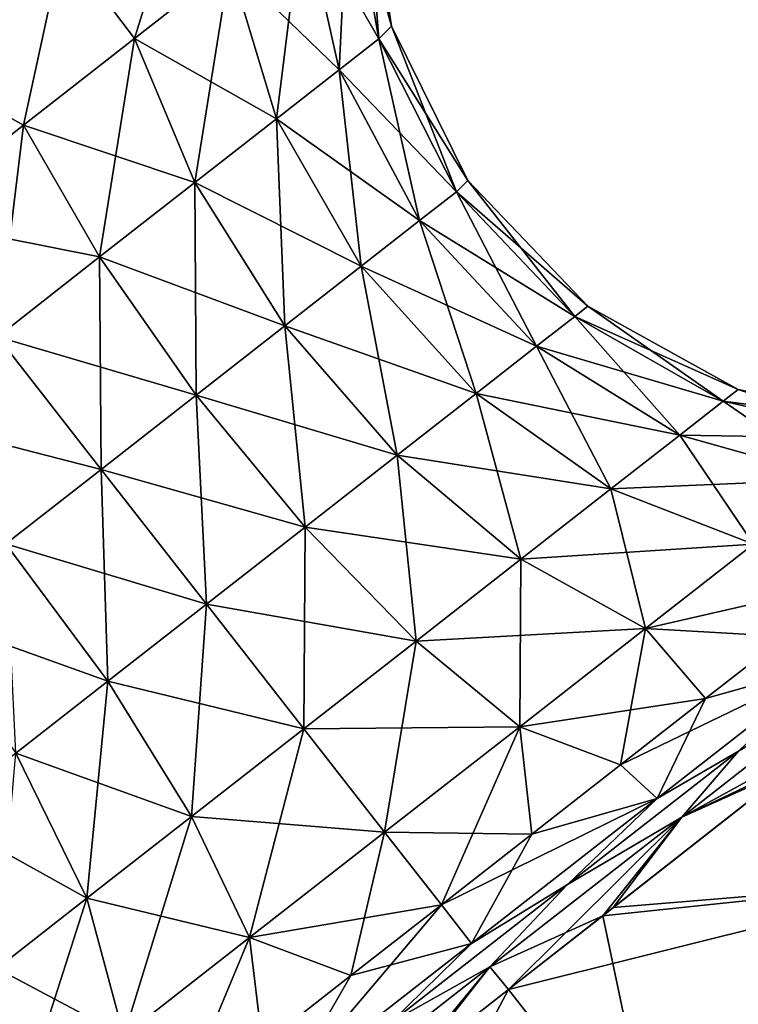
# Model space of a CAD drawing. Header units: millimetres. Extents: x -84 to 84, y -375 to 274.
# Tile 95 of 108: x 49.81 to 54.63, y 63.3 to 69.91. Entities that reach past the tile are written whole.
import ezdxf

# ---------------------------------------------------------------- set-up
doc = ezdxf.new("R2010")
doc.units = ezdxf.units.MM
doc.header["$LTSCALE"] = 148.96817
for name, color, linetype in [('111', 7, 'CONTINUOUS'), ('112', 7, 'CONTINUOUS'), ('113', 7, 'CONTINUOUS'), ('115', 7, 'CONTINUOUS'), ('116', 7, 'CONTINUOUS'), ('117', 7, 'CONTINUOUS'), ('118', 7, 'CONTINUOUS'), ('119', 7, 'CONTINUOUS'), ('121', 7, 'CONTINUOUS'), ('122', 7, 'CONTINUOUS'), ('82', 7, 'CONTINUOUS'), ('86', 7, 'CONTINUOUS')]:
    doc.layers.add(name, color=color, linetype=linetype)

msp = doc.modelspace()

# ---------------------------------------------------------------- linework, layer by layer
at = {"layer": '111', "color": 7, "linetype": 'CONTINUOUS', "true_color": 0xa2afbf}
for points in [[(54.4143, 65.3502, 14.3552), (55.25, 65.5854, 14.7162), (54.9492, 65.7681, 13.9846), (54.4143, 65.3502, 14.3552)], [(54.0888, 64.6782, 15.3266), (55.25, 65.5854, 14.7162), (53.8434, 64.9041, 14.6255), (54.0888, 64.6782, 15.3266)], [(53.8434, 64.9041, 14.6255), (55.25, 65.5854, 14.7162), (54.4143, 65.3502, 14.3552), (53.8434, 64.9041, 14.6255)], [(53.2479, 64.4389, 14.7898), (54.0888, 64.6782, 15.3266), (53.8434, 64.9041, 14.6255), (53.2479, 64.4389, 14.7898)], [(52.8427, 63.7046, 15.5348), (54.0888, 64.6782, 15.3266), (52.6401, 63.964, 14.845), (52.8427, 63.7046, 15.5348)], [(52.6401, 63.964, 14.845), (54.0888, 64.6782, 15.3266), (53.2479, 64.4389, 14.7898), (52.6401, 63.964, 14.845)], [(52.0323, 63.4891, 14.7898), (52.8427, 63.7046, 15.5348), (52.6401, 63.964, 14.845), (52.0323, 63.4891, 14.7898)], [(51.5966, 62.7311, 15.3266), (52.8427, 63.7046, 15.5348), (52.0323, 63.4891, 14.7898), (51.5966, 62.7311, 15.3266)], [(51.4368, 63.0239, 14.6255), (51.5966, 62.7311, 15.3266), (52.0323, 63.4891, 14.7898), (51.4368, 63.0239, 14.6255)]]:
    msp.add_3dface(points, dxfattribs=at)
at = {"layer": '112', "color": 7, "linetype": 'CONTINUOUS', "true_color": 0xa2afbf}
for points in [[(55.25, 65.5854, 14.7162), (54.0888, 64.6782, 15.3266), (54.6353, 64.9977, 15.2487), (55.25, 65.5854, 14.7162)], [(55.4551, 65.4918, 14.8963), (54.6353, 64.9977, 15.2487), (54.2544, 64.5537, 15.5275), (55.4551, 65.4918, 14.8963)], [(54.6353, 64.9977, 15.2487), (54.0888, 64.6782, 15.3266), (53.4865, 64.1001, 15.6081), (54.6353, 64.9977, 15.2487)], [(54.6353, 64.9977, 15.2487), (53.4865, 64.1001, 15.6081), (54.2544, 64.5537, 15.5275), (54.6353, 64.9977, 15.2487)], [(54.0888, 64.6782, 15.3266), (52.8427, 63.7046, 15.5348), (53.4865, 64.1001, 15.6081), (54.0888, 64.6782, 15.3266)], [(54.2544, 64.5537, 15.5275), (53.4865, 64.1001, 15.6081), (52.9659, 63.547, 15.7427), (54.2544, 64.5537, 15.5275)], [(53.4865, 64.1001, 15.6081), (52.8427, 63.7046, 15.5348), (52.3032, 63.1757, 15.6081), (53.4865, 64.1001, 15.6081)], [(53.4865, 64.1001, 15.6081), (52.3032, 63.1757, 15.6081), (52.9659, 63.547, 15.7427), (53.4865, 64.1001, 15.6081)], [(52.8427, 63.7046, 15.5348), (51.5966, 62.7311, 15.3266), (52.3032, 63.1757, 15.6081), (52.8427, 63.7046, 15.5348)], [(52.9659, 63.547, 15.7427), (52.3032, 63.1757, 15.6081), (51.6773, 62.5403, 15.5275), (52.9659, 63.547, 15.7427)]]:
    msp.add_3dface(points, dxfattribs=at)
at = {"layer": '113', "color": 7, "linetype": 'CONTINUOUS', "true_color": 0xa2afbf}
for points in [[(55.3031, 65.13, 15.2478), (55.4551, 65.4918, 14.8963), (54.2544, 64.5537, 15.5275), (55.3031, 65.13, 15.2478)], [(54.9905, 64.8849, 15.4245), (55.3031, 65.13, 15.2478), (54.2544, 64.5537, 15.5275), (54.9905, 64.8849, 15.4245)], [(53.7234, 63.8909, 15.8467), (54.9905, 64.8849, 15.4245), (54.2544, 64.5537, 15.5275), (53.7234, 63.8909, 15.8467)], [(53.7234, 63.8909, 15.8467), (54.2544, 64.5537, 15.5275), (52.9659, 63.547, 15.7427), (53.7234, 63.8909, 15.8467)], [(53.0899, 63.3944, 15.8987), (53.7234, 63.8909, 15.8467), (52.9659, 63.547, 15.7427), (53.0899, 63.3944, 15.8987)], [(52.3861, 62.8429, 15.8387), (52.9659, 63.547, 15.7427), (51.6773, 62.5403, 15.5275), (52.3861, 62.8429, 15.8387)], [(52.3861, 62.8429, 15.8387), (53.0899, 63.3944, 15.8987), (52.9659, 63.547, 15.7427), (52.3861, 62.8429, 15.8387)]]:
    msp.add_3dface(points, dxfattribs=at)
at = {"layer": '115', "color": 7, "linetype": 'CONTINUOUS', "true_color": 0xa2afbf}
msp.add_3dface([(50.0966, 70.4225, 13.742), (48.88, 70.6743, 13.7852), (49.075, 69.6244, 14.1227), (50.0966, 70.4225, 13.742)], dxfattribs=at)
at = {"layer": '116', "color": 7, "linetype": 'CONTINUOUS', "true_color": 0xa2afbf}
for points in [[(50.9921, 71.1222, 13.0115), (50.0966, 70.4225, 13.742), (50.5788, 69.7866, 12.8206), (50.9921, 71.1222, 13.0115)], [(51.2187, 70.2866, 12.1975), (50.9921, 71.1222, 13.0115), (50.5788, 69.7866, 12.8206), (51.2187, 70.2866, 12.1975)], [(52.1235, 71.0151, 9.425), (52.0184, 70.9113, 10.4398), (52.3042, 69.8694, 9.425), (52.1235, 71.0151, 9.425)], [(52.0184, 70.9113, 10.4398), (51.7098, 70.6702, 11.3855), (52.2188, 69.7833, 10.296), (52.0184, 70.9113, 10.4398)], [(52.3042, 69.8694, 9.425), (52.0184, 70.9113, 10.4398), (52.2188, 69.7833, 10.296), (52.3042, 69.8694, 9.425)], [(51.7098, 70.6702, 11.3855), (51.2187, 70.2866, 12.1975), (51.9538, 69.5763, 11.1077), (51.7098, 70.6702, 11.3855)], [(52.2188, 69.7833, 10.296), (51.7098, 70.6702, 11.3855), (51.9538, 69.5763, 11.1077), (52.2188, 69.7833, 10.296)], [(50.0966, 70.4225, 13.742), (49.075, 69.6244, 14.1227), (49.8336, 69.2044, 13.2123), (50.0966, 70.4225, 13.742)], [(50.5788, 69.7866, 12.8206), (50.0966, 70.4225, 13.742), (49.8336, 69.2044, 13.2123), (50.5788, 69.7866, 12.8206)], [(51.2187, 70.2866, 12.1975), (50.5788, 69.7866, 12.8206), (51.5324, 69.247, 11.8047), (51.2187, 70.2866, 12.1975)], [(51.9538, 69.5763, 11.1077), (51.2187, 70.2866, 12.1975), (51.5324, 69.247, 11.8047), (51.9538, 69.5763, 11.1077)], [(52.3042, 69.8694, 9.425), (52.2188, 69.7833, 10.296), (52.8165, 68.8313, 9.425), (52.3042, 69.8694, 9.425)], [(50.5788, 69.7866, 12.8206), (49.8336, 69.2044, 13.2123), (50.9832, 68.8179, 12.3395), (50.5788, 69.7866, 12.8206)], [(51.5324, 69.247, 11.8047), (50.5788, 69.7866, 12.8206), (50.9832, 68.8179, 12.3395), (51.5324, 69.247, 11.8047)], [(52.2188, 69.7833, 10.296), (51.9538, 69.5763, 11.1077), (52.74, 68.7546, 10.2364), (52.2188, 69.7833, 10.296)], [(52.8165, 68.8313, 9.425), (52.2188, 69.7833, 10.296), (52.74, 68.7546, 10.2364), (52.8165, 68.8313, 9.425)], [(49.8336, 69.2044, 13.2123), (49.075, 69.6244, 14.1227), (49.034, 68.5796, 13.3459), (49.8336, 69.2044, 13.2123)], [(51.9538, 69.5763, 11.1077), (51.5324, 69.247, 11.8047), (52.4932, 68.5618, 10.9925), (51.9538, 69.5763, 11.1077)], [(52.74, 68.7546, 10.2364), (51.9538, 69.5763, 11.1077), (52.4932, 68.5618, 10.9925), (52.74, 68.7546, 10.2364)], [(51.5324, 69.247, 11.8047), (50.9832, 68.8179, 12.3395), (52.1006, 68.2551, 11.6417), (51.5324, 69.247, 11.8047)], [(52.4932, 68.5618, 10.9925), (51.5324, 69.247, 11.8047), (52.1006, 68.2551, 11.6417), (52.4932, 68.5618, 10.9925)], [(49.8336, 69.2044, 13.2123), (49.034, 68.5796, 13.3459), (50.3436, 68.3182, 12.6757), (49.8336, 69.2044, 13.2123)], [(50.9832, 68.8179, 12.3395), (49.8336, 69.2044, 13.2123), (50.3436, 68.3182, 12.6757), (50.9832, 68.8179, 12.3395)], [(50.9832, 68.8179, 12.3395), (50.3436, 68.3182, 12.6757), (51.589, 67.8554, 12.1399), (50.9832, 68.8179, 12.3395)], [(52.1006, 68.2551, 11.6417), (50.9832, 68.8179, 12.3395), (51.589, 67.8554, 12.1399), (52.1006, 68.2551, 11.6417)], [(52.8165, 68.8313, 9.425), (52.74, 68.7546, 10.2364), (53.6225, 67.9861, 9.425), (52.8165, 68.8313, 9.425)], [(52.74, 68.7546, 10.2364), (52.4932, 68.5618, 10.9925), (53.5352, 67.9179, 10.2663), (52.74, 68.7546, 10.2364)], [(53.6225, 67.9861, 9.425), (52.74, 68.7546, 10.2364), (53.5352, 67.9179, 10.2663), (53.6225, 67.9861, 9.425)], [(50.3436, 68.3182, 12.6757), (49.034, 68.5796, 13.3459), (49.6572, 67.7819, 12.7904), (50.3436, 68.3182, 12.6757)], [(52.4932, 68.5618, 10.9925), (52.1006, 68.2551, 11.6417), (53.2794, 67.718, 11.0502), (52.4932, 68.5618, 10.9925)], [(53.5352, 67.9179, 10.2663), (52.4932, 68.5618, 10.9925), (53.2794, 67.718, 11.0502), (53.5352, 67.9179, 10.2663)], [(50.3436, 68.3182, 12.6757), (49.6572, 67.7819, 12.7904), (50.9932, 67.3899, 12.4531), (50.3436, 68.3182, 12.6757)], [(51.589, 67.8554, 12.1399), (50.3436, 68.3182, 12.6757), (50.9932, 67.3899, 12.4531), (51.589, 67.8554, 12.1399)], [(52.1006, 68.2551, 11.6417), (51.589, 67.8554, 12.1399), (52.8723, 67.4, 11.7234), (52.1006, 68.2551, 11.6417)], [(53.2794, 67.718, 11.0502), (52.1006, 68.2551, 11.6417), (52.8723, 67.4, 11.7234), (53.2794, 67.718, 11.0502)], [(53.6225, 67.9861, 9.425), (53.5352, 67.9179, 10.2663), (54.6323, 67.4261, 9.425), (53.6225, 67.9861, 9.425)], [(53.5352, 67.9179, 10.2663), (53.2794, 67.718, 11.0502), (54.533, 67.3485, 10.383), (53.5352, 67.9179, 10.2663)], [(54.6323, 67.4261, 9.425), (53.5352, 67.9179, 10.2663), (54.533, 67.3485, 10.383), (54.6323, 67.4261, 9.425)], [(51.589, 67.8554, 12.1399), (50.9932, 67.3899, 12.4531), (52.3418, 66.9855, 12.24), (51.589, 67.8554, 12.1399)], [(52.8723, 67.4, 11.7234), (51.589, 67.8554, 12.1399), (52.3418, 66.9855, 12.24), (52.8723, 67.4, 11.7234)], [(49.6572, 67.7819, 12.7904), (48.9708, 67.2457, 12.6757), (50.3538, 66.8903, 12.56), (49.6572, 67.7819, 12.7904)], [(50.9932, 67.3899, 12.4531), (49.6572, 67.7819, 12.7904), (50.3538, 66.8903, 12.56), (50.9932, 67.3899, 12.4531)], [(53.2794, 67.718, 11.0502), (52.8723, 67.4, 11.7234), (54.2416, 67.1208, 11.2757), (53.2794, 67.718, 11.0502)], [(54.533, 67.3485, 10.383), (53.2794, 67.718, 11.0502), (54.2416, 67.1208, 11.2757), (54.533, 67.3485, 10.383)], [(54.6323, 67.4261, 9.425), (54.533, 67.3485, 10.383), (55.7628, 67.1907, 9.425), (54.6323, 67.4261, 9.425)], [(50.9932, 67.3899, 12.4531), (50.3538, 66.8903, 12.56), (51.7241, 66.5029, 12.5647), (50.9932, 67.3899, 12.4531)], [(52.3418, 66.9855, 12.24), (50.9932, 67.3899, 12.4531), (51.7241, 66.5029, 12.5647), (52.3418, 66.9855, 12.24)], [(52.8723, 67.4, 11.7234), (52.3418, 66.9855, 12.24), (53.778, 66.7587, 12.0423), (52.8723, 67.4, 11.7234)], [(54.2416, 67.1208, 11.2757), (52.8723, 67.4, 11.7234), (53.778, 66.7587, 12.0423), (54.2416, 67.1208, 11.2757)], [(54.533, 67.3485, 10.383), (54.2416, 67.1208, 11.2757), (55.6434, 67.0974, 10.576), (54.533, 67.3485, 10.383)], [(55.7628, 67.1907, 9.425), (54.533, 67.3485, 10.383), (55.6434, 67.0974, 10.576), (55.7628, 67.1907, 9.425)], [(50.3538, 66.8903, 12.56), (48.9708, 67.2457, 12.6757), (49.7144, 66.3908, 12.4531), (50.3538, 66.8903, 12.56)], [(54.2416, 67.1208, 11.2757), (53.778, 66.7587, 12.0423), (55.2933, 66.8239, 11.6487), (54.2416, 67.1208, 11.2757)], [(55.6434, 67.0974, 10.576), (54.2416, 67.1208, 11.2757), (55.2933, 66.8239, 11.6487), (55.6434, 67.0974, 10.576)], [(52.3418, 66.9855, 12.24), (51.7241, 66.5029, 12.5647), (53.174, 66.2867, 12.6305), (52.3418, 66.9855, 12.24)], [(53.778, 66.7587, 12.0423), (52.3418, 66.9855, 12.24), (53.174, 66.2867, 12.6305), (53.778, 66.7587, 12.0423)], [(50.3538, 66.8903, 12.56), (49.7144, 66.3908, 12.4531), (51.0611, 65.985, 12.6754), (50.3538, 66.8903, 12.56)], [(51.7241, 66.5029, 12.5647), (50.3538, 66.8903, 12.56), (51.0611, 65.985, 12.6754), (51.7241, 66.5029, 12.5647)], [(55.2933, 66.8239, 11.6487), (53.778, 66.7587, 12.0423), (54.7364, 66.3888, 12.5697), (55.2933, 66.8239, 11.6487)], [(53.778, 66.7587, 12.0423), (53.174, 66.2867, 12.6305), (54.7364, 66.3888, 12.5697), (53.778, 66.7587, 12.0423)], [(51.7241, 66.5029, 12.5647), (51.0611, 65.985, 12.6754), (52.4705, 65.7371, 13.0003), (51.7241, 66.5029, 12.5647)], [(53.174, 66.2867, 12.6305), (51.7241, 66.5029, 12.5647), (52.4705, 65.7371, 13.0003), (53.174, 66.2867, 12.6305)], [(49.7144, 66.3908, 12.4531), (49.1186, 65.9253, 12.1399), (50.3982, 65.467, 12.5647), (49.7144, 66.3908, 12.4531)], [(51.0611, 65.985, 12.6754), (49.7144, 66.3908, 12.4531), (50.3982, 65.467, 12.5647), (51.0611, 65.985, 12.6754)], [(54.7364, 66.3888, 12.5697), (53.174, 66.2867, 12.6305), (54.0105, 65.8217, 13.2765), (54.7364, 66.3888, 12.5697)], [(55.437, 66.1492, 13.5212), (54.7364, 66.3888, 12.5697), (54.0105, 65.8217, 13.2765), (55.437, 66.1492, 13.5212)], [(53.174, 66.2867, 12.6305), (52.4705, 65.7371, 13.0003), (54.0105, 65.8217, 13.2765), (53.174, 66.2867, 12.6305)], [(54.9492, 65.7681, 13.9846), (55.437, 66.1492, 13.5212), (54.0105, 65.8217, 13.2765), (54.9492, 65.7681, 13.9846)], [(51.0611, 65.985, 12.6754), (50.3982, 65.467, 12.5647), (51.7156, 65.1473, 13.1264), (51.0611, 65.985, 12.6754)], [(52.4705, 65.7371, 13.0003), (51.0611, 65.985, 12.6754), (51.7156, 65.1473, 13.1264), (52.4705, 65.7371, 13.0003)], [(50.3982, 65.467, 12.5647), (49.1186, 65.9253, 12.1399), (49.7805, 64.9844, 12.24), (50.3982, 65.467, 12.5647)], [(54.0105, 65.8217, 13.2765), (52.4705, 65.7371, 13.0003), (53.1653, 65.1613, 13.7208), (54.0105, 65.8217, 13.2765)], [(54.4143, 65.3502, 14.3552), (54.0105, 65.8217, 13.2765), (53.1653, 65.1613, 13.7208), (54.4143, 65.3502, 14.3552)], [(54.4143, 65.3502, 14.3552), (54.9492, 65.7681, 13.9846), (54.0105, 65.8217, 13.2765), (54.4143, 65.3502, 14.3552)], [(52.4705, 65.7371, 13.0003), (51.7156, 65.1473, 13.1264), (53.1653, 65.1613, 13.7208), (52.4705, 65.7371, 13.0003)], [(50.3982, 65.467, 12.5647), (49.7805, 64.9844, 12.24), (50.9607, 64.5575, 13.0003), (50.3982, 65.467, 12.5647)], [(51.7156, 65.1473, 13.1264), (50.3982, 65.467, 12.5647), (50.9607, 64.5575, 13.0003), (51.7156, 65.1473, 13.1264)], [(53.8434, 64.9041, 14.6255), (54.4143, 65.3502, 14.3552), (53.1653, 65.1613, 13.7208), (53.8434, 64.9041, 14.6255)], [(51.7156, 65.1473, 13.1264), (50.9607, 64.5575, 13.0003), (52.2583, 64.4527, 13.8723), (51.7156, 65.1473, 13.1264)], [(53.1653, 65.1613, 13.7208), (51.7156, 65.1473, 13.1264), (52.2583, 64.4527, 13.8723), (53.1653, 65.1613, 13.7208)], [(53.2479, 64.4389, 14.7898), (53.1653, 65.1613, 13.7208), (52.2583, 64.4527, 13.8723), (53.2479, 64.4389, 14.7898)], [(53.2479, 64.4389, 14.7898), (53.8434, 64.9041, 14.6255), (53.1653, 65.1613, 13.7208), (53.2479, 64.4389, 14.7898)], [(49.7805, 64.9844, 12.24), (49.25, 64.5699, 11.7234), (50.2572, 64.0079, 12.6305), (49.7805, 64.9844, 12.24)], [(50.9607, 64.5575, 13.0003), (49.7805, 64.9844, 12.24), (50.2572, 64.0079, 12.6305), (50.9607, 64.5575, 13.0003)], [(50.2572, 64.0079, 12.6305), (49.25, 64.5699, 11.7234), (49.6531, 63.5359, 12.0423), (50.2572, 64.0079, 12.6305)], [(50.9607, 64.5575, 13.0003), (50.2572, 64.0079, 12.6305), (51.3512, 63.744, 13.7208), (50.9607, 64.5575, 13.0003)], [(52.2583, 64.4527, 13.8723), (50.9607, 64.5575, 13.0003), (51.3512, 63.744, 13.7208), (52.2583, 64.4527, 13.8723)], [(52.6401, 63.964, 14.845), (52.2583, 64.4527, 13.8723), (51.3512, 63.744, 13.7208), (52.6401, 63.964, 14.845)], [(52.6401, 63.964, 14.845), (53.2479, 64.4389, 14.7898), (52.2583, 64.4527, 13.8723), (52.6401, 63.964, 14.845)], [(50.2572, 64.0079, 12.6305), (49.6531, 63.5359, 12.0423), (50.506, 63.0837, 13.2765), (50.2572, 64.0079, 12.6305)], [(51.3512, 63.744, 13.7208), (50.2572, 64.0079, 12.6305), (50.506, 63.0837, 13.2765), (51.3512, 63.744, 13.7208)], [(52.0323, 63.4891, 14.7898), (52.6401, 63.964, 14.845), (51.3512, 63.744, 13.7208), (52.0323, 63.4891, 14.7898)], [(51.4368, 63.0239, 14.6255), (51.3512, 63.744, 13.7208), (50.506, 63.0837, 13.2765), (51.4368, 63.0239, 14.6255)], [(51.4368, 63.0239, 14.6255), (52.0323, 63.4891, 14.7898), (51.3512, 63.744, 13.7208), (51.4368, 63.0239, 14.6255)], [(50.506, 63.0837, 13.2765), (49.6531, 63.5359, 12.0423), (49.7802, 62.5166, 12.5697), (50.506, 63.0837, 13.2765)]]:
    msp.add_3dface(points, dxfattribs=at)
at = {"layer": '117', "color": 7, "linetype": 'CONTINUOUS', "true_color": 0xa2afbf}
for points in [[(54.4143, 65.3502, 4.4948), (54.9492, 65.7681, 4.8654), (55.25, 65.5854, 4.1338), (54.4143, 65.3502, 4.4948)], [(54.0888, 64.6782, 3.5234), (54.4143, 65.3502, 4.4948), (55.25, 65.5854, 4.1338), (54.0888, 64.6782, 3.5234)], [(53.8434, 64.9041, 4.2245), (54.4143, 65.3502, 4.4948), (54.0888, 64.6782, 3.5234), (53.8434, 64.9041, 4.2245)], [(53.2479, 64.4389, 4.0602), (53.8434, 64.9041, 4.2245), (54.0888, 64.6782, 3.5234), (53.2479, 64.4389, 4.0602)], [(52.8427, 63.7046, 3.3152), (53.2479, 64.4389, 4.0602), (54.0888, 64.6782, 3.5234), (52.8427, 63.7046, 3.3152)], [(52.6401, 63.964, 4.005), (53.2479, 64.4389, 4.0602), (52.8427, 63.7046, 3.3152), (52.6401, 63.964, 4.005)], [(52.0323, 63.4891, 4.0602), (52.6401, 63.964, 4.005), (51.5966, 62.7311, 3.5234), (52.0323, 63.4891, 4.0602)], [(51.5966, 62.7311, 3.5234), (52.6401, 63.964, 4.005), (52.8427, 63.7046, 3.3152), (51.5966, 62.7311, 3.5234)], [(51.4368, 63.0239, 4.2245), (52.0323, 63.4891, 4.0602), (51.5966, 62.7311, 3.5234), (51.4368, 63.0239, 4.2245)]]:
    msp.add_3dface(points, dxfattribs=at)
at = {"layer": '118', "color": 7, "linetype": 'CONTINUOUS', "true_color": 0xa2afbf}
for points in [[(54.0888, 64.6782, 3.5234), (55.25, 65.5854, 4.1338), (54.6353, 64.9977, 3.6013), (54.0888, 64.6782, 3.5234)], [(54.2544, 64.5537, 3.3225), (54.6353, 64.9977, 3.6013), (55.4551, 65.4918, 3.9537), (54.2544, 64.5537, 3.3225)], [(53.4865, 64.1001, 3.2419), (54.0888, 64.6782, 3.5234), (54.6353, 64.9977, 3.6013), (53.4865, 64.1001, 3.2419)], [(53.4865, 64.1001, 3.2419), (54.6353, 64.9977, 3.6013), (54.2544, 64.5537, 3.3225), (53.4865, 64.1001, 3.2419)], [(52.8427, 63.7046, 3.3152), (54.0888, 64.6782, 3.5234), (53.4865, 64.1001, 3.2419), (52.8427, 63.7046, 3.3152)], [(52.9659, 63.547, 3.1073), (53.4865, 64.1001, 3.2419), (54.2544, 64.5537, 3.3225), (52.9659, 63.547, 3.1073)], [(52.3032, 63.1757, 3.2419), (52.8427, 63.7046, 3.3152), (53.4865, 64.1001, 3.2419), (52.3032, 63.1757, 3.2419)], [(52.3032, 63.1757, 3.2419), (53.4865, 64.1001, 3.2419), (52.9659, 63.547, 3.1073), (52.3032, 63.1757, 3.2419)], [(51.5966, 62.7311, 3.5234), (52.8427, 63.7046, 3.3152), (52.3032, 63.1757, 3.2419), (51.5966, 62.7311, 3.5234)], [(51.6773, 62.5403, 3.3225), (52.3032, 63.1757, 3.2419), (52.9659, 63.547, 3.1073), (51.6773, 62.5403, 3.3225)]]:
    msp.add_3dface(points, dxfattribs=at)
at = {"layer": '119', "color": 7, "linetype": 'CONTINUOUS', "true_color": 0xa2afbf}
for points in [[(55.0502, 64.9317, 3.4568), (54.2544, 64.5537, 3.3225), (55.4551, 65.4918, 3.9537), (55.0502, 64.9317, 3.4568)], [(55.0502, 64.9317, 3.4568), (53.7932, 63.9456, 3.0153), (54.2544, 64.5537, 3.3225), (55.0502, 64.9317, 3.4568)], [(53.0907, 63.395, 2.9513), (52.9659, 63.547, 3.1073), (54.2544, 64.5537, 3.3225), (53.0907, 63.395, 2.9513)], [(53.7932, 63.9456, 3.0153), (53.0907, 63.395, 2.9513), (54.2544, 64.5537, 3.3225), (53.7932, 63.9456, 3.0153)], [(52.4548, 62.8967, 3), (51.6773, 62.5403, 3.3225), (52.9659, 63.547, 3.1073), (52.4548, 62.8967, 3)], [(53.0907, 63.395, 2.9513), (52.4548, 62.8967, 3), (52.9659, 63.547, 3.1073), (53.0907, 63.395, 2.9513)]]:
    msp.add_3dface(points, dxfattribs=at)
at = {"layer": '121', "color": 7, "linetype": 'CONTINUOUS', "true_color": 0xa2afbf}
msp.add_3dface([(50.0967, 70.4226, 5.1081), (49.0755, 69.6247, 4.7274), (48.88, 70.6743, 5.0648), (50.0967, 70.4226, 5.1081)], dxfattribs=at)
at = {"layer": '122', "color": 7, "linetype": 'CONTINUOUS', "true_color": 0xa2afbf}
for points in [[(50.0967, 70.4226, 5.1081), (50.9921, 71.1221, 5.8385), (50.5788, 69.7866, 6.0294), (50.0967, 70.4226, 5.1081)], [(50.5788, 69.7866, 6.0294), (50.9921, 71.1221, 5.8385), (51.2187, 70.2866, 6.6525), (50.5788, 69.7866, 6.0294)], [(52.0184, 70.9113, 8.4102), (52.1235, 71.0151, 9.425), (52.2188, 69.7833, 8.554), (52.0184, 70.9113, 8.4102)], [(52.1235, 71.0151, 9.425), (52.3042, 69.8694, 9.425), (52.2188, 69.7833, 8.554), (52.1235, 71.0151, 9.425)], [(51.7098, 70.6702, 7.4645), (52.0184, 70.9113, 8.4102), (51.9538, 69.5763, 7.7423), (51.7098, 70.6702, 7.4645)], [(51.9538, 69.5763, 7.7423), (52.0184, 70.9113, 8.4102), (52.2188, 69.7833, 8.554), (51.9538, 69.5763, 7.7423)], [(51.2187, 70.2866, 6.6525), (51.7098, 70.6702, 7.4645), (51.5324, 69.247, 7.0453), (51.2187, 70.2866, 6.6525)], [(51.5324, 69.247, 7.0453), (51.7098, 70.6702, 7.4645), (51.9538, 69.5763, 7.7423), (51.5324, 69.247, 7.0453)], [(49.0755, 69.6247, 4.7274), (50.0967, 70.4226, 5.1081), (49.8336, 69.2044, 5.6377), (49.0755, 69.6247, 4.7274)], [(49.8336, 69.2044, 5.6377), (50.0967, 70.4226, 5.1081), (50.5788, 69.7866, 6.0294), (49.8336, 69.2044, 5.6377)], [(50.5788, 69.7866, 6.0294), (51.2187, 70.2866, 6.6525), (50.9832, 68.8179, 6.5105), (50.5788, 69.7866, 6.0294)], [(50.9832, 68.8179, 6.5105), (51.2187, 70.2866, 6.6525), (51.5324, 69.247, 7.0453), (50.9832, 68.8179, 6.5105)], [(52.2188, 69.7833, 8.554), (52.3042, 69.8694, 9.425), (52.74, 68.7546, 8.6136), (52.2188, 69.7833, 8.554)], [(52.3042, 69.8694, 9.425), (52.8165, 68.8313, 9.425), (52.74, 68.7546, 8.6136), (52.3042, 69.8694, 9.425)], [(49.8336, 69.2044, 5.6377), (50.5788, 69.7866, 6.0294), (50.3436, 68.3182, 6.1743), (49.8336, 69.2044, 5.6377)], [(50.3436, 68.3182, 6.1743), (50.5788, 69.7866, 6.0294), (50.9832, 68.8179, 6.5105), (50.3436, 68.3182, 6.1743)], [(51.9538, 69.5763, 7.7423), (52.2188, 69.7833, 8.554), (52.4932, 68.5618, 7.8575), (51.9538, 69.5763, 7.7423)], [(52.4932, 68.5618, 7.8575), (52.2188, 69.7833, 8.554), (52.74, 68.7546, 8.6136), (52.4932, 68.5618, 7.8575)], [(49.034, 68.5796, 5.5041), (49.0755, 69.6247, 4.7274), (49.8336, 69.2044, 5.6377), (49.034, 68.5796, 5.5041)], [(51.5324, 69.247, 7.0453), (51.9538, 69.5763, 7.7423), (52.1006, 68.2551, 7.2083), (51.5324, 69.247, 7.0453)], [(52.1006, 68.2551, 7.2083), (51.9538, 69.5763, 7.7423), (52.4932, 68.5618, 7.8575), (52.1006, 68.2551, 7.2083)], [(50.9832, 68.8179, 6.5105), (51.5324, 69.247, 7.0453), (51.589, 67.8554, 6.7101), (50.9832, 68.8179, 6.5105)], [(51.589, 67.8554, 6.7101), (51.5324, 69.247, 7.0453), (52.1006, 68.2551, 7.2083), (51.589, 67.8554, 6.7101)], [(49.034, 68.5796, 5.5041), (49.8336, 69.2044, 5.6377), (49.6572, 67.7819, 6.0596), (49.034, 68.5796, 5.5041)], [(49.6572, 67.7819, 6.0596), (49.8336, 69.2044, 5.6377), (50.3436, 68.3182, 6.1743), (49.6572, 67.7819, 6.0596)], [(50.3436, 68.3182, 6.1743), (50.9832, 68.8179, 6.5105), (50.9932, 67.3899, 6.3969), (50.3436, 68.3182, 6.1743)], [(50.9932, 67.3899, 6.3969), (50.9832, 68.8179, 6.5105), (51.589, 67.8554, 6.7101), (50.9932, 67.3899, 6.3969)], [(52.74, 68.7546, 8.6136), (52.8165, 68.8313, 9.425), (53.5352, 67.9179, 8.5837), (52.74, 68.7546, 8.6136)], [(52.8165, 68.8313, 9.425), (53.6225, 67.9861, 9.425), (53.5352, 67.9179, 8.5837), (52.8165, 68.8313, 9.425)], [(52.4932, 68.5618, 7.8575), (52.74, 68.7546, 8.6136), (53.2794, 67.718, 7.7998), (52.4932, 68.5618, 7.8575)], [(53.2794, 67.718, 7.7998), (52.74, 68.7546, 8.6136), (53.5352, 67.9179, 8.5837), (53.2794, 67.718, 7.7998)], [(52.1006, 68.2551, 7.2083), (52.4932, 68.5618, 7.8575), (52.8723, 67.4, 7.1266), (52.1006, 68.2551, 7.2083)], [(52.8723, 67.4, 7.1266), (52.4932, 68.5618, 7.8575), (53.2794, 67.718, 7.7998), (52.8723, 67.4, 7.1266)], [(49.6572, 67.7819, 6.0596), (50.3436, 68.3182, 6.1743), (50.3538, 66.8903, 6.29), (49.6572, 67.7819, 6.0596)], [(50.3538, 66.8903, 6.29), (50.3436, 68.3182, 6.1743), (50.9932, 67.3899, 6.3969), (50.3538, 66.8903, 6.29)], [(51.589, 67.8554, 6.7101), (52.1006, 68.2551, 7.2083), (52.3418, 66.9855, 6.61), (51.589, 67.8554, 6.7101)], [(52.3418, 66.9855, 6.61), (52.1006, 68.2551, 7.2083), (52.8723, 67.4, 7.1266), (52.3418, 66.9855, 6.61)], [(53.5352, 67.9179, 8.5837), (53.6225, 67.9861, 9.425), (54.533, 67.3485, 8.467), (53.5352, 67.9179, 8.5837)], [(53.6225, 67.9861, 9.425), (54.6323, 67.4261, 9.425), (54.533, 67.3485, 8.467), (53.6225, 67.9861, 9.425)], [(53.2794, 67.718, 7.7998), (53.5352, 67.9179, 8.5837), (54.2416, 67.1208, 7.5743), (53.2794, 67.718, 7.7998)], [(54.2416, 67.1208, 7.5743), (53.5352, 67.9179, 8.5837), (54.533, 67.3485, 8.467), (54.2416, 67.1208, 7.5743)], [(50.9932, 67.3899, 6.3969), (51.589, 67.8554, 6.7101), (51.7241, 66.5029, 6.2853), (50.9932, 67.3899, 6.3969)], [(51.7241, 66.5029, 6.2853), (51.589, 67.8554, 6.7101), (52.3418, 66.9855, 6.61), (51.7241, 66.5029, 6.2853)], [(49.7144, 66.3908, 6.3969), (49.6572, 67.7819, 6.0596), (50.3538, 66.8903, 6.29), (49.7144, 66.3908, 6.3969)], [(52.8723, 67.4, 7.1266), (53.2794, 67.718, 7.7998), (53.778, 66.7587, 6.8077), (52.8723, 67.4, 7.1266)], [(53.778, 66.7587, 6.8077), (53.2794, 67.718, 7.7998), (54.2416, 67.1208, 7.5743), (53.778, 66.7587, 6.8077)], [(54.533, 67.3485, 8.467), (54.6323, 67.4261, 9.425), (55.6434, 67.0974, 8.274), (54.533, 67.3485, 8.467)], [(54.6323, 67.4261, 9.425), (55.7628, 67.1907, 9.425), (55.6434, 67.0974, 8.274), (54.6323, 67.4261, 9.425)], [(50.3538, 66.8903, 6.29), (50.9932, 67.3899, 6.3969), (51.0611, 65.985, 6.1746), (50.3538, 66.8903, 6.29)], [(51.0611, 65.985, 6.1746), (50.9932, 67.3899, 6.3969), (51.7241, 66.5029, 6.2853), (51.0611, 65.985, 6.1746)], [(52.3418, 66.9855, 6.61), (52.8723, 67.4, 7.1266), (53.174, 66.2867, 6.2195), (52.3418, 66.9855, 6.61)], [(53.174, 66.2867, 6.2195), (52.8723, 67.4, 7.1266), (53.778, 66.7587, 6.8077), (53.174, 66.2867, 6.2195)], [(54.2416, 67.1208, 7.5743), (54.533, 67.3485, 8.467), (55.2933, 66.8239, 7.2013), (54.2416, 67.1208, 7.5743)], [(55.2933, 66.8239, 7.2013), (54.533, 67.3485, 8.467), (55.6434, 67.0974, 8.274), (55.2933, 66.8239, 7.2013)], [(53.778, 66.7587, 6.8077), (54.2416, 67.1208, 7.5743), (54.7364, 66.3888, 6.2803), (53.778, 66.7587, 6.8077)], [(54.7364, 66.3888, 6.2803), (54.2416, 67.1208, 7.5743), (55.2933, 66.8239, 7.2013), (54.7364, 66.3888, 6.2803)], [(51.7241, 66.5029, 6.2853), (52.3418, 66.9855, 6.61), (52.4705, 65.7371, 5.8497), (51.7241, 66.5029, 6.2853)], [(52.4705, 65.7371, 5.8497), (52.3418, 66.9855, 6.61), (53.174, 66.2867, 6.2195), (52.4705, 65.7371, 5.8497)], [(49.7144, 66.3908, 6.3969), (50.3538, 66.8903, 6.29), (50.3982, 65.467, 6.2853), (49.7144, 66.3908, 6.3969)], [(50.3982, 65.467, 6.2853), (50.3538, 66.8903, 6.29), (51.0611, 65.985, 6.1746), (50.3982, 65.467, 6.2853)], [(53.174, 66.2867, 6.2195), (53.778, 66.7587, 6.8077), (54.0105, 65.8217, 5.5735), (53.174, 66.2867, 6.2195)], [(54.0105, 65.8217, 5.5735), (53.778, 66.7587, 6.8077), (54.7364, 66.3888, 6.2803), (54.0105, 65.8217, 5.5735)], [(51.0611, 65.985, 6.1746), (51.7241, 66.5029, 6.2853), (51.7156, 65.1473, 5.7236), (51.0611, 65.985, 6.1746)], [(51.7156, 65.1473, 5.7236), (51.7241, 66.5029, 6.2853), (52.4705, 65.7371, 5.8497), (51.7156, 65.1473, 5.7236)], [(49.7805, 64.9844, 6.61), (49.7144, 66.3908, 6.3969), (50.3982, 65.467, 6.2853), (49.7805, 64.9844, 6.61)], [(54.9492, 65.7681, 4.8654), (54.0105, 65.8217, 5.5735), (54.7364, 66.3888, 6.2803), (54.9492, 65.7681, 4.8654)], [(52.4705, 65.7371, 5.8497), (53.174, 66.2867, 6.2195), (53.1653, 65.1613, 5.1292), (52.4705, 65.7371, 5.8497)], [(53.1653, 65.1613, 5.1292), (53.174, 66.2867, 6.2195), (54.0105, 65.8217, 5.5735), (53.1653, 65.1613, 5.1292)], [(50.3982, 65.467, 6.2853), (51.0611, 65.985, 6.1746), (50.9607, 64.5575, 5.8497), (50.3982, 65.467, 6.2853)], [(50.9607, 64.5575, 5.8497), (51.0611, 65.985, 6.1746), (51.7156, 65.1473, 5.7236), (50.9607, 64.5575, 5.8497)], [(53.8434, 64.9041, 4.2245), (53.1653, 65.1613, 5.1292), (54.0105, 65.8217, 5.5735), (53.8434, 64.9041, 4.2245)], [(54.4143, 65.3502, 4.4948), (53.8434, 64.9041, 4.2245), (54.0105, 65.8217, 5.5735), (54.4143, 65.3502, 4.4948)], [(54.9492, 65.7681, 4.8654), (54.4143, 65.3502, 4.4948), (54.0105, 65.8217, 5.5735), (54.9492, 65.7681, 4.8654)], [(51.7156, 65.1473, 5.7236), (52.4705, 65.7371, 5.8497), (52.2583, 64.4527, 4.9777), (51.7156, 65.1473, 5.7236)], [(52.2583, 64.4527, 4.9777), (52.4705, 65.7371, 5.8497), (53.1653, 65.1613, 5.1292), (52.2583, 64.4527, 4.9777)], [(49.7805, 64.9844, 6.61), (50.3982, 65.467, 6.2853), (50.2572, 64.0079, 6.2195), (49.7805, 64.9844, 6.61)], [(50.2572, 64.0079, 6.2195), (50.3982, 65.467, 6.2853), (50.9607, 64.5575, 5.8497), (50.2572, 64.0079, 6.2195)], [(50.9607, 64.5575, 5.8497), (51.7156, 65.1473, 5.7236), (51.3512, 63.744, 5.1292), (50.9607, 64.5575, 5.8497)], [(51.3512, 63.744, 5.1292), (51.7156, 65.1473, 5.7236), (52.2583, 64.4527, 4.9777), (51.3512, 63.744, 5.1292)], [(52.6401, 63.964, 4.005), (52.2583, 64.4527, 4.9777), (53.1653, 65.1613, 5.1292), (52.6401, 63.964, 4.005)], [(53.2479, 64.4389, 4.0602), (52.6401, 63.964, 4.005), (53.1653, 65.1613, 5.1292), (53.2479, 64.4389, 4.0602)], [(53.8434, 64.9041, 4.2245), (53.2479, 64.4389, 4.0602), (53.1653, 65.1613, 5.1292), (53.8434, 64.9041, 4.2245)], [(49.6531, 63.5359, 6.8077), (49.7805, 64.9844, 6.61), (50.2572, 64.0079, 6.2195), (49.6531, 63.5359, 6.8077)], [(50.2572, 64.0079, 6.2195), (50.9607, 64.5575, 5.8497), (50.506, 63.0837, 5.5735), (50.2572, 64.0079, 6.2195)], [(50.506, 63.0837, 5.5735), (50.9607, 64.5575, 5.8497), (51.3512, 63.744, 5.1292), (50.506, 63.0837, 5.5735)], [(52.0323, 63.4891, 4.0602), (51.3512, 63.744, 5.1292), (52.2583, 64.4527, 4.9777), (52.0323, 63.4891, 4.0602)], [(52.6401, 63.964, 4.005), (52.0323, 63.4891, 4.0602), (52.2583, 64.4527, 4.9777), (52.6401, 63.964, 4.005)], [(49.6531, 63.5359, 6.8077), (50.2572, 64.0079, 6.2195), (49.7802, 62.5166, 6.2803), (49.6531, 63.5359, 6.8077)], [(49.7802, 62.5166, 6.2803), (50.2572, 64.0079, 6.2195), (50.506, 63.0837, 5.5735), (49.7802, 62.5166, 6.2803)], [(50.8658, 62.5778, 4.4948), (50.506, 63.0837, 5.5735), (51.3512, 63.744, 5.1292), (50.8658, 62.5778, 4.4948)], [(51.4368, 63.0239, 4.2245), (50.8658, 62.5778, 4.4948), (51.3512, 63.744, 5.1292), (51.4368, 63.0239, 4.2245)], [(52.0323, 63.4891, 4.0602), (51.4368, 63.0239, 4.2245), (51.3512, 63.744, 5.1292), (52.0323, 63.4891, 4.0602)]]:
    msp.add_3dface(points, dxfattribs=at)
at = {"layer": '82', "color": 7, "linetype": 'CONTINUOUS', "true_color": 0xa2afbf}
for points in [[(55.0502, 64.9317, 3.4568), (56.0443, 64.1329, 1.3972), (53.7932, 63.9456, 3.0153), (55.0502, 64.9317, 3.4568)], [(54.0949, 62.1082, 0.4154), (53.0907, 63.395, 2.9513), (56.0443, 64.1329, 1.3972), (54.0949, 62.1082, 0.4154)], [(56.0443, 64.1329, 1.3972), (53.0907, 63.395, 2.9513), (53.7932, 63.9456, 3.0153), (56.0443, 64.1329, 1.3972)], [(57.0505, 62.8449, -0.5607), (54.0949, 62.1082, 0.4154), (56.0443, 64.1329, 1.3972), (57.0505, 62.8449, -0.5607)], [(53.0907, 63.395, 2.9513), (54.0949, 62.1082, 0.4154), (52.4548, 62.8967, 3), (53.0907, 63.395, 2.9513)]]:
    msp.add_3dface(points, dxfattribs=at)
at = {"layer": '86', "color": 7, "linetype": 'CONTINUOUS', "true_color": 0xa2afbf}
for points in [[(54.9905, 64.8849, 15.4245), (53.7234, 63.8909, 15.8467), (56.0424, 64.1353, 17.4483), (54.9905, 64.8849, 15.4245)], [(53.7234, 63.8909, 15.8467), (54.1003, 62.1013, 18.4455), (56.0424, 64.1353, 17.4483), (53.7234, 63.8909, 15.8467)], [(56.0424, 64.1353, 17.4483), (54.1003, 62.1013, 18.4455), (57.0482, 62.8479, 19.4069), (56.0424, 64.1353, 17.4483)], [(53.0899, 63.3944, 15.8987), (54.1003, 62.1013, 18.4455), (53.7234, 63.8909, 15.8467), (53.0899, 63.3944, 15.8987)], [(52.3861, 62.8429, 15.8387), (51.6619, 60.7028, 17.4566), (53.0899, 63.3944, 15.8987), (52.3861, 62.8429, 15.8387)], [(53.0899, 63.3944, 15.8987), (51.6619, 60.7028, 17.4566), (54.1003, 62.1013, 18.4455), (53.0899, 63.3944, 15.8987)]]:
    msp.add_3dface(points, dxfattribs=at)

doc.saveas('drawing.dxf')
